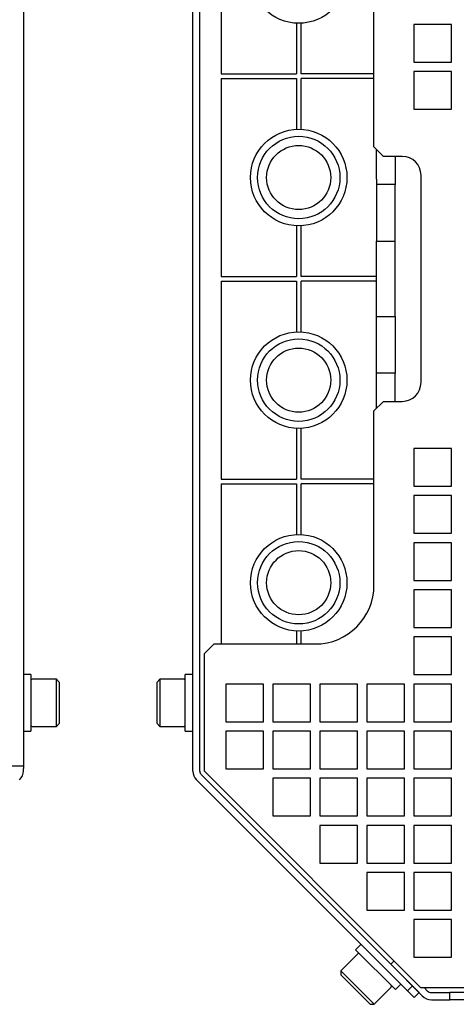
# Model space of a CAD drawing. Header units: millimetres. Extents: x 16 to 577, y 6 to 416.
# Tile 3 of 119: x 105 to 123, y 115 to 157. Entities that reach past the tile are written whole.
import ezdxf

# ---------------------------------------------------------------- set-up
doc = ezdxf.new("R2010")
doc.units = ezdxf.units.MM

msp = doc.modelspace()

# ---------------------------------------------------------------- linework, layer by layer
at = {"color": 7, "linetype": 'Continuous', "lineweight": 25}
for p, q in [((104.7184, 166.4108), (104.7184, 125.0459)), ((111.9184, 124.8252), (111.9184, 166.6315)), ((112.2184, 124.8252), (112.2184, 166.6315)), ((113.1184, 161.2283), (113.1184, 155.9283)), ((119.6184, 151.3283), (119.6184, 158.7283)), ((116.3184, 156.5808), (116.3184, 155.9283)), ((116.5184, 155.9283), (116.5184, 156.5808)), ((122.9184, 156.5283), (121.3184, 156.5283)), ((121.3184, 156.5283), (121.3184, 154.9283)), ((122.9184, 154.9283), (122.9184, 156.5283)), ((113.1184, 155.9283), (113.1184, 154.4283)), ((116.3184, 155.9283), (116.3184, 154.4283)), ((116.5184, 154.4283), (116.5184, 155.9283)), ((121.3184, 154.9283), (122.9184, 154.9283)), ((113.1184, 154.4283), (116.3184, 154.4283)), ((119.6184, 154.4283), (116.5184, 154.4283)), ((122.9184, 154.5283), (121.3184, 154.5283)), ((121.3184, 154.5283), (121.3184, 152.9283)), ((122.9184, 152.9283), (122.9184, 154.5283)), ((113.1184, 154.2283), (116.3184, 154.2283)), ((113.1184, 154.2283), (113.1184, 152.7283)), ((116.3184, 154.2283), (116.3184, 152.7283)), ((119.6184, 154.2283), (116.5184, 154.2283)), ((116.5184, 152.7283), (116.5184, 154.2283)), ((113.1184, 152.7283), (113.1184, 147.3283)), ((116.3184, 152.7283), (116.3184, 152.0759)), ((116.5184, 152.0759), (116.5184, 152.7283)), ((121.3184, 152.9283), (122.9184, 152.9283)), ((119.6184, 151.3283), (120.0184, 150.9283)), ((119.7184, 149.9537), (119.7184, 151.2283)), ((120.8184, 150.9283), (120.0184, 150.9283)), ((120.5184, 150.9283), (120.5184, 149.7283)), ((121.6184, 141.3283), (121.6184, 150.1283)), ((119.7184, 149.9537), (119.7184, 149.7283)), ((120.5184, 149.7283), (119.7184, 149.7283)), ((119.7184, 149.7283), (119.7184, 147.3283)), ((120.5184, 147.3283), (120.5184, 149.7283)), ((116.3184, 147.9808), (116.3184, 147.3283)), ((116.5184, 147.3283), (116.5184, 147.9808)), ((113.1184, 147.3283), (113.1184, 145.8283)), ((116.3184, 147.3283), (116.3184, 145.8283)), ((116.5184, 145.8283), (116.5184, 147.3283)), ((119.7184, 147.3283), (120.5184, 147.3283)), ((119.7184, 144.1283), (119.7184, 147.3283)), ((120.5184, 144.1283), (120.5184, 147.3283)), ((113.1184, 145.8283), (116.3184, 145.8283)), ((113.1184, 145.6283), (116.3184, 145.6283)), ((113.1184, 145.6283), (113.1184, 144.1283)), ((116.3184, 145.6283), (116.3184, 144.1283)), ((119.7184, 145.8283), (116.5184, 145.8283)), ((119.7184, 145.6283), (116.5184, 145.6283)), ((116.5184, 144.1283), (116.5184, 145.6283)), ((113.1184, 144.1283), (113.1184, 138.7283)), ((116.3184, 144.1283), (116.3184, 143.4759)), ((116.5184, 143.4759), (116.5184, 144.1283)), ((119.7184, 144.1283), (120.5184, 144.1283)), ((119.7184, 141.7283), (119.7184, 144.1283)), ((120.5184, 144.1283), (120.5184, 141.7283)), ((120.5184, 141.7283), (119.7184, 141.7283)), ((119.7184, 141.503), (119.7184, 141.7283)), ((120.5184, 140.5283), (120.5184, 141.7283)), ((119.7184, 140.2283), (119.7184, 141.503)), ((120.0184, 140.5283), (119.6184, 140.1283)), ((120.0184, 140.5283), (120.8184, 140.5283)), ((119.6184, 132.7283), (119.6184, 140.1283)), ((116.3184, 139.3808), (116.3184, 138.7283)), ((116.5184, 138.7283), (116.5184, 139.3808)), ((113.1184, 138.7283), (113.1184, 137.2283)), ((116.3184, 138.7283), (116.3184, 137.2283)), ((116.5184, 137.2283), (116.5184, 138.7283)), ((122.9184, 138.5283), (121.3184, 138.5283)), ((121.3184, 138.5283), (121.3184, 136.9283)), ((122.9184, 136.9283), (122.9184, 138.5283)), ((113.1184, 137.2283), (116.3184, 137.2283)), ((119.6184, 137.2283), (116.5184, 137.2283)), ((113.1184, 137.0283), (116.3184, 137.0283)), ((113.1184, 137.0283), (113.1184, 135.5283)), ((116.3184, 137.0283), (116.3184, 135.5283)), ((119.6184, 137.0283), (116.5184, 137.0283)), ((116.5184, 135.5283), (116.5184, 137.0283)), ((121.3184, 136.9283), (122.9184, 136.9283)), ((122.9184, 136.5283), (121.3184, 136.5283)), ((121.3184, 136.5283), (121.3184, 134.9283)), ((122.9184, 134.9283), (122.9184, 136.5283)), ((113.1184, 135.5283), (113.1184, 130.2283)), ((116.3184, 135.5283), (116.3184, 134.8759)), ((116.5184, 134.8759), (116.5184, 135.5283)), ((121.3184, 134.9283), (122.9184, 134.9283)), ((122.9184, 134.5283), (121.3184, 134.5283)), ((121.3184, 134.5283), (121.3184, 132.9283)), ((122.9184, 132.9283), (122.9184, 134.5283)), ((121.3184, 132.9283), (122.9184, 132.9283)), ((122.9184, 132.5283), (121.3184, 132.5283)), ((121.3184, 132.5283), (121.3184, 130.9283)), ((122.9184, 130.9283), (122.9184, 132.5283)), ((121.3184, 130.9283), (122.9184, 130.9283)), ((116.3184, 130.7808), (116.3184, 130.2283)), ((116.5184, 130.2283), (116.5184, 130.7808)), ((122.9184, 130.5283), (121.3184, 130.5283)), ((121.3184, 130.5283), (121.3184, 128.9283)), ((122.9184, 128.9283), (122.9184, 130.5283)), ((112.8184, 130.2283), (112.4184, 129.8283)), ((112.8184, 130.2283), (117.1184, 130.2283)), ((112.4184, 124.8252), (112.4184, 129.8283)), ((105.0384, 128.9283), (104.7184, 128.9283)), ((105.0384, 128.9283), (105.0384, 127.7111)), ((111.9184, 128.9283), (111.5984, 128.9283)), ((111.5984, 126.5283), (111.5984, 128.9283)), ((121.3184, 128.9283), (122.9184, 128.9283)), ((106.1184, 128.7283), (105.0884, 128.7283)), ((106.2384, 128.6083), (106.1184, 128.7283)), ((106.1184, 127.7283), (106.1184, 128.7283)), ((106.2384, 128.6083), (106.2384, 127.7283)), ((110.5184, 128.7283), (110.3984, 128.6083)), ((110.3984, 126.8483), (110.3984, 128.6083)), ((111.5484, 128.7283), (110.5184, 128.7283)), ((110.5184, 128.7283), (110.5184, 126.7283)), ((114.9184, 128.5283), (113.3184, 128.5283)), ((113.3184, 128.5283), (113.3184, 126.9283)), ((114.9184, 126.9283), (114.9184, 128.5283)), ((116.9184, 128.5283), (115.3184, 128.5283)), ((115.3184, 128.5283), (115.3184, 126.9283)), ((116.9184, 126.9283), (116.9184, 128.5283)), ((118.9184, 128.5283), (117.3184, 128.5283)), ((117.3184, 128.5283), (117.3184, 126.9283)), ((118.9184, 126.9283), (118.9184, 128.5283)), ((120.9184, 128.5283), (119.3184, 128.5283)), ((119.3184, 128.5283), (119.3184, 126.9283)), ((120.9184, 126.9283), (120.9184, 128.5283)), ((122.9184, 128.5283), (121.3184, 128.5283)), ((121.3184, 128.5283), (121.3184, 126.9283)), ((122.9184, 126.9283), (122.9184, 128.5283)), ((105.0384, 127.7111), (105.0384, 126.5283)), ((106.1184, 126.7283), (106.1184, 127.7283)), ((106.2384, 127.7283), (106.2384, 126.8483)), ((105.0884, 126.7283), (106.1184, 126.7283)), ((106.1184, 126.7283), (106.2384, 126.8483)), ((110.3984, 126.8483), (110.5184, 126.7283)), ((110.5184, 126.7283), (111.5484, 126.7283)), ((113.3184, 126.9283), (114.9184, 126.9283)), ((115.3184, 126.9283), (116.9184, 126.9283)), ((117.3184, 126.9283), (118.9184, 126.9283)), ((119.3184, 126.9283), (120.9184, 126.9283)), ((121.3184, 126.9283), (122.9184, 126.9283)), ((104.7184, 126.5283), (105.0384, 126.5283)), ((111.5984, 126.5283), (111.9184, 126.5283)), ((114.9184, 126.5283), (113.3184, 126.5283)), ((113.3184, 126.5283), (113.3184, 124.9283)), ((114.9184, 124.9283), (114.9184, 126.5283)), ((116.9184, 126.5283), (115.3184, 126.5283)), ((115.3184, 126.5283), (115.3184, 124.9283)), ((116.9184, 124.9283), (116.9184, 126.5283)), ((118.9184, 126.5283), (117.3184, 126.5283)), ((117.3184, 126.5283), (117.3184, 124.9283)), ((118.9184, 124.9283), (118.9184, 126.5283)), ((120.9184, 126.5283), (119.3184, 126.5283)), ((119.3184, 126.5283), (119.3184, 124.9283)), ((120.9184, 124.9283), (120.9184, 126.5283)), ((122.9184, 126.5283), (121.3184, 126.5283)), ((121.3184, 126.5283), (121.3184, 124.9283)), ((122.9184, 124.9283), (122.9184, 126.5283)), ((104.7184, 125.0459), (104.1684, 125.0459)), ((104.7184, 125.0459), (104.7184, 124.9459)), ((104.7184, 124.8459), (104.7184, 124.9459)), ((121.2496, 115.7112), (112.277, 124.6838)), ((121.6152, 115.6283), (112.4184, 124.8252)), ((113.3184, 124.9283), (114.9184, 124.9283)), ((115.3184, 124.9283), (116.9184, 124.9283)), ((117.3184, 124.9283), (118.9184, 124.9283)), ((119.3184, 124.9283), (120.9184, 124.9283)), ((121.3184, 124.9283), (122.9184, 124.9283)), ((121.0374, 115.499), (112.0648, 124.4716)), ((116.9184, 124.5283), (115.3184, 124.5283)), ((115.3184, 124.5283), (115.3184, 122.9283)), ((116.9184, 122.9283), (116.9184, 124.5283)), ((118.9184, 124.5283), (117.3184, 124.5283)), ((117.3184, 124.5283), (117.3184, 122.9283)), ((118.9184, 122.9283), (118.9184, 124.5283)), ((120.9184, 124.5283), (119.3184, 124.5283)), ((119.3184, 124.5283), (119.3184, 122.9283)), ((120.9184, 122.9283), (120.9184, 124.5283)), ((122.9184, 124.5283), (121.3184, 124.5283)), ((121.3184, 124.5283), (121.3184, 122.9283)), ((122.9184, 122.9283), (122.9184, 124.5283)), ((115.3184, 122.9283), (116.9184, 122.9283)), ((117.3184, 122.9283), (118.9184, 122.9283)), ((119.3184, 122.9283), (120.9184, 122.9283)), ((121.3184, 122.9283), (122.9184, 122.9283)), ((118.9184, 122.5283), (117.3184, 122.5283)), ((117.3184, 122.5283), (117.3184, 120.9283)), ((118.9184, 120.9283), (118.9184, 122.5283)), ((120.9184, 122.5283), (119.3184, 122.5283)), ((119.3184, 122.5283), (119.3184, 120.9283)), ((120.9184, 120.9283), (120.9184, 122.5283)), ((122.9184, 122.5283), (121.3184, 122.5283)), ((121.3184, 122.5283), (121.3184, 120.9283)), ((122.9184, 120.9283), (122.9184, 122.5283)), ((117.3184, 120.9283), (118.9184, 120.9283)), ((119.3184, 120.9283), (120.9184, 120.9283)), ((121.3184, 120.9283), (122.9184, 120.9283)), ((120.9184, 120.5283), (119.3184, 120.5283)), ((119.3184, 120.5283), (119.3184, 118.9283)), ((120.9184, 118.9283), (120.9184, 120.5283)), ((122.9184, 120.5283), (121.3184, 120.5283)), ((121.3184, 120.5283), (121.3184, 118.9283)), ((122.9184, 118.9283), (122.9184, 120.5283)), ((119.3184, 118.9283), (120.9184, 118.9283)), ((121.3184, 118.9283), (122.9184, 118.9283)), ((122.9184, 118.5283), (121.3184, 118.5283)), ((121.3184, 118.5283), (121.3184, 116.9283)), ((122.9184, 116.9283), (122.9184, 118.5283)), ((119.0584, 117.4781), (118.8321, 117.2518)), ((120.332, 116.6304), (119.2714, 117.6911)), ((118.9382, 117.075), (118.2099, 116.3467)), ((120.5292, 115.5547), (118.8321, 117.2518)), ((120.4726, 116.771), (120.332, 116.6304)), ((121.673, 115.2894), (120.332, 116.6304)), ((121.3184, 116.9283), (122.9184, 116.9283)), ((118.2099, 116.3467), (118.2099, 116.177)), ((118.2099, 116.3467), (119.6241, 114.9325)), ((119.4544, 114.9325), (118.2099, 116.177)), ((120.5292, 115.5547), (120.7554, 115.781)), ((119.6241, 114.9325), (120.3524, 115.6608)), ((121.0374, 115.499), (121.2496, 115.7112)), ((121.3203, 115.2162), (121.0374, 115.499)), ((121.2496, 115.7112), (121.5324, 115.4283)), ((121.5324, 115.4283), (121.3203, 115.2162)), ((121.5324, 115.4283), (121.5341, 115.4283)), ((134.6215, 115.6283), (121.6152, 115.6283)), ((121.8852, 115.5016), (121.7584, 115.6283)), ((122.0619, 115.4283), (122.2619, 115.4283)), ((122.2619, 115.4283), (122.4034, 115.4283)), ((122.4034, 115.4283), (122.8448, 115.4283)), ((122.8448, 115.1283), (122.8448, 115.4283)), ((134.6008, 115.4283), (122.8448, 115.4283)), ((122.0619, 115.1283), (122.2619, 115.1283)), ((122.2619, 115.1283), (122.4034, 115.1283)), ((122.4034, 115.1283), (122.8448, 115.1283)), ((134.6008, 115.1283), (122.8448, 115.1283)), ((119.4544, 114.9325), (119.6241, 114.9325))]:
    msp.add_line(p, q, dxfattribs=at)
for centre, radius in [((116.4184, 158.6283), 2.05), ((116.4184, 150.0283), 2.05), ((116.4184, 150.0283), 1.75), ((116.4184, 150.0283), 1.3624), ((116.4184, 141.4283), 2.05), ((116.4184, 141.4283), 1.75), ((116.4184, 141.4283), 1.3624), ((116.4184, 132.8283), 2.05), ((116.4184, 132.8283), 1.75), ((116.4184, 132.8283), 1.3624)]:
    msp.add_circle(centre, radius, dxfattribs=at)
for centre, radius, start, end in [((120.8184, 150.1283), 0.8, 0, 90), ((120.8184, 141.3283), 0.8, 270, 0), ((117.1184, 132.7283), 2.5, 270, 360), ((105.0884, 128.6783), 0.05, 90, 180), ((111.5484, 128.6783), 0.05, 0, 90), ((105.0884, 126.7783), 0.05, 180, 270), ((111.5484, 126.7783), 0.05, 270, 360), ((104.1684, 124.8459), 0.55, 315, 360), ((112.4184, 124.8252), 0.5, 180, 225), ((112.4184, 124.8252), 0.2, 180, 225), ((118.9735, 117.0397), 0.05, 45, 135), ((120.317, 115.6962), 0.05, 315, 45), ((122.0619, 115.6783), 0.25, 225, 270), ((122.0619, 115.6783), 0.55, 225, 270)]:
    msp.add_arc(centre, radius, start, end, dxfattribs=at)

doc.saveas('drawing.dxf')
